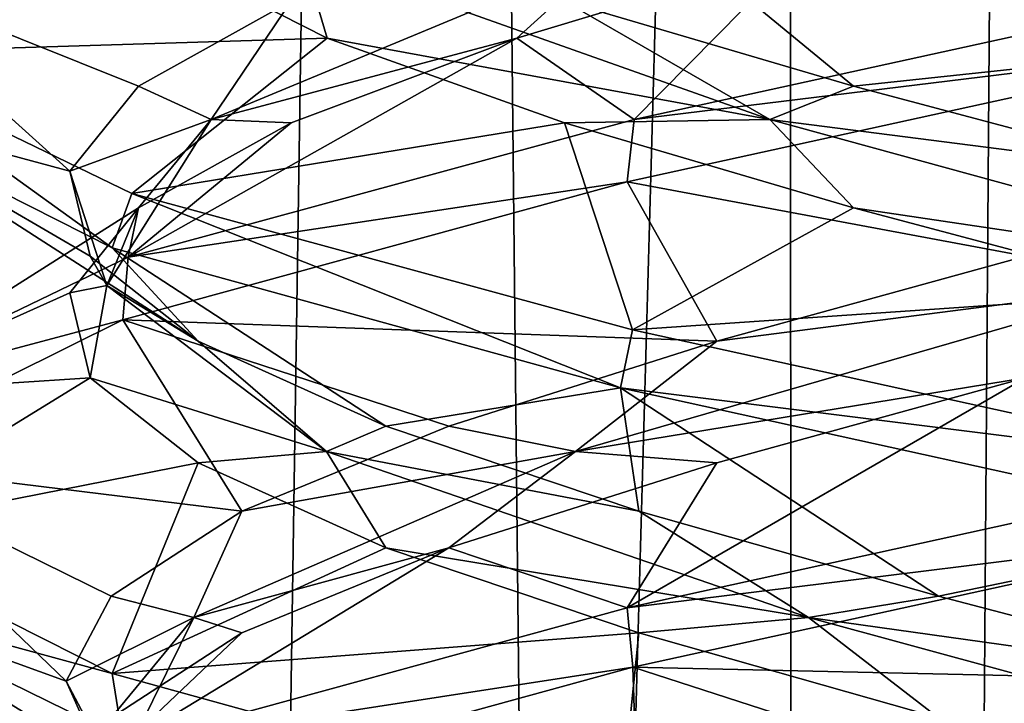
# Model space of a CAD drawing. Header units: millimetres. Extents: x -36.5 to 36.5, y -8.8 to 41.6.
# Tile 184 of 256: x -1.277 to -0.266, y 22.958 to 23.661. Entities that reach past the tile are written whole.
import ezdxf

# ---------------------------------------------------------------- set-up
doc = ezdxf.new("R2010")
doc.units = ezdxf.units.MM
doc.header["$LTSCALE"] = 65.185185
for name, color, linetype in [('166', 7, 'CONTINUOUS'), ('181', 7, 'CONTINUOUS'), ('182', 7, 'CONTINUOUS'), ('183', 7, 'CONTINUOUS'), ('193', 7, 'CONTINUOUS'), ('194', 7, 'CONTINUOUS'), ('195', 7, 'CONTINUOUS'), ('20', 7, 'CONTINUOUS'), ('205', 7, 'CONTINUOUS'), ('206', 7, 'CONTINUOUS'), ('207', 7, 'CONTINUOUS'), ('21', 7, 'CONTINUOUS'), ('22', 7, 'CONTINUOUS'), ('227', 7, 'CONTINUOUS'), ('228', 7, 'CONTINUOUS'), ('32', 7, 'CONTINUOUS'), ('33', 7, 'CONTINUOUS'), ('34', 7, 'CONTINUOUS'), ('44', 7, 'CONTINUOUS'), ('45', 7, 'CONTINUOUS'), ('46', 7, 'CONTINUOUS'), ('5', 7, 'CONTINUOUS'), ('548', 7, 'CONTINUOUS'), ('553', 7, 'CONTINUOUS'), ('66', 7, 'CONTINUOUS'), ('67', 7, 'CONTINUOUS')]:
    doc.layers.add(name, color=color, linetype=linetype)

msp = doc.modelspace()

# ---------------------------------------------------------------- linework, layer by layer
at = {"layer": '166', "color": 7, "linetype": 'Continuous'}
for points in [[(0, 23.6375, -12.5), (-0.6476, 23.7796, -12.353), (0, 23.7, -12.5), (0, 23.6375, -12.5)], [(0, 23.6375, -9.5), (0, 23.7, -9.5), (-0.646, 23.5583, -9.6462), (0, 23.6375, -9.5)], [(-0.6531, 23.4941, -9.6496), (0, 23.6375, -9.5), (-0.646, 23.5583, -9.6462), (-0.6531, 23.4941, -9.6496)], [(-1.1821, 23.4264, -11.9233), (-1.4662, 23.5698, -11.3165), (-1.4601, 23.6264, -11.3438), (-1.1821, 23.4264, -11.9233)], [(-1.1621, 23.4821, -11.9484), (-1.1821, 23.4264, -11.9233), (-1.4601, 23.6264, -11.3438), (-1.1621, 23.4821, -11.9484)], [(-1.1657, 23.4167, -10.056), (-0.6531, 23.4941, -9.6496), (-0.646, 23.5583, -9.6462), (-1.1657, 23.4167, -10.056)], [(-1.1712, 23.3523, -10.0628), (-0.6531, 23.4941, -9.6496), (-1.1657, 23.4167, -10.056), (-1.1712, 23.3523, -10.0628)], [(-0.66, 23.2825, -12.347), (-1.1821, 23.4264, -11.9233), (-1.1621, 23.4821, -11.9484), (-0.66, 23.2825, -12.347)], [(-0.6476, 23.3421, -12.353), (-0.66, 23.2825, -12.347), (-1.1621, 23.4821, -11.9484), (-0.6476, 23.3421, -12.353)], [(-1.457, 23.2764, -10.6435), (-1.1712, 23.3523, -10.0628), (-1.1657, 23.4167, -10.056), (-1.457, 23.2764, -10.6435)], [(-1.4644, 23.207, -10.6751), (-1.1712, 23.3523, -10.0628), (-1.457, 23.2764, -10.6435), (-1.4644, 23.207, -10.6751)], [(0, 23.2, -12.5), (-0.66, 23.2825, -12.347), (-0.6476, 23.3421, -12.353), (0, 23.2, -12.5)], [(0, 23.1375, -12.5), (-0.66, 23.2825, -12.347), (0, 23.2, -12.5), (0, 23.1375, -12.5)], [(0, 23.2, -9.5), (-0.6531, 23.0566, -9.6496), (0, 23.1375, -9.5), (0, 23.2, -9.5)], [(-1.1821, 22.9889, -11.9233), (-1.4613, 23.065, -11.3385), (-1.4662, 23.1323, -11.3165), (-1.1821, 22.9889, -11.9233)], [(0, 23.1375, -9.5), (-0.6531, 23.0566, -9.6496), (-0.6474, 22.9954, -9.6469), (0, 23.1375, -9.5)], [(-1.1716, 22.9228, -11.9366), (-1.4613, 23.065, -11.3385), (-1.1821, 22.9889, -11.9233), (-1.1716, 22.9228, -11.9366)], [(-0.6531, 23.0566, -9.6496), (-1.1712, 22.9148, -10.0628), (-0.6474, 22.9954, -9.6469), (-0.6531, 23.0566, -9.6496)], [(-0.66, 22.845, -12.347), (-1.1716, 22.9228, -11.9366), (-1.1821, 22.9889, -11.9233), (-0.66, 22.845, -12.347)], [(-0.6474, 22.9954, -9.6469), (-1.1712, 22.9148, -10.0628), (-1.1788, 22.8497, -10.0724), (-0.6474, 22.9954, -9.6469)]]:
    msp.add_3dface(points, dxfattribs=at)
at = {"layer": '181', "color": 7, "linetype": 'Continuous'}
for points in [[(-0.6531, 23.0566, -9.6496), (0, 23.2, -9.5), (-0.2436, 23.2928, -9.795), (-0.6531, 23.0566, -9.6496)], [(-0.5609, 23.2055, -9.906), (-0.6531, 23.0566, -9.6496), (-0.2436, 23.2928, -9.795), (-0.5609, 23.2055, -9.906)], [(-0.8362, 23.1182, -10.0988), (-0.6531, 23.0566, -9.6496), (-0.5609, 23.2055, -9.906), (-0.8362, 23.1182, -10.0988)], [(-1.1712, 22.9148, -10.0628), (-0.6531, 23.0566, -9.6496), (-0.8362, 23.1182, -10.0988), (-1.1712, 22.9148, -10.0628)], [(-1.049, 23.0309, -10.359), (-1.1712, 22.9148, -10.0628), (-0.8362, 23.1182, -10.0988), (-1.049, 23.0309, -10.359)], [(-1.1834, 22.9436, -10.667), (-1.1712, 22.9148, -10.0628), (-1.049, 23.0309, -10.359), (-1.1834, 22.9436, -10.667)]]:
    msp.add_3dface(points, dxfattribs=at)
at = {"layer": '182', "color": 7, "linetype": 'Continuous'}
for points in [[(-0.5609, 23.3305, -9.906), (-0.1161, 23.3877, -9.8124), (-0.2436, 23.4178, -9.795), (-0.5609, 23.3305, -9.906)], [(-0.7061, 23.2172, -10.038), (-0.2436, 23.2928, -9.795), (-0.1161, 23.3877, -9.8124), (-0.7061, 23.2172, -10.038)], [(-0.7061, 23.2172, -10.038), (-0.1161, 23.3877, -9.8124), (-0.5609, 23.3305, -9.906), (-0.7061, 23.2172, -10.038)], [(-0.8362, 23.2432, -10.0988), (-0.7061, 23.2172, -10.038), (-0.5609, 23.3305, -9.906), (-0.8362, 23.2432, -10.0988)], [(-0.5609, 23.2055, -9.906), (-0.2436, 23.2928, -9.795), (-0.7061, 23.2172, -10.038), (-0.5609, 23.2055, -9.906)], [(-1.049, 23.1559, -10.359), (-0.7061, 23.2172, -10.038), (-0.8362, 23.2432, -10.0988), (-1.049, 23.1559, -10.359)], [(-1.0982, 23.0467, -10.5333), (-0.8362, 23.1182, -10.0988), (-0.7061, 23.2172, -10.038), (-1.0982, 23.0467, -10.5333)], [(-1.0982, 23.0467, -10.5333), (-0.7061, 23.2172, -10.038), (-1.049, 23.1559, -10.359), (-1.0982, 23.0467, -10.5333)], [(-0.8362, 23.1182, -10.0988), (-0.5609, 23.2055, -9.906), (-0.7061, 23.2172, -10.038), (-0.8362, 23.1182, -10.0988)], [(-1.1834, 23.0686, -10.667), (-1.0982, 23.0467, -10.5333), (-1.049, 23.1559, -10.359), (-1.1834, 23.0686, -10.667)], [(-1.049, 23.0309, -10.359), (-0.8362, 23.1182, -10.0988), (-1.0982, 23.0467, -10.5333), (-1.049, 23.0309, -10.359)], [(-1.2294, 22.9812, -11), (-1.0982, 23.0467, -10.5333), (-1.1834, 23.0686, -10.667), (-1.2294, 22.9812, -11)], [(-1.1826, 22.8761, -11.1594), (-1.0982, 23.0467, -10.5333), (-1.2294, 22.9812, -11), (-1.1826, 22.8761, -11.1594)], [(-1.1834, 22.9436, -10.667), (-1.049, 23.0309, -10.359), (-1.0982, 23.0467, -10.5333), (-1.1834, 22.9436, -10.667)], [(-1.1826, 22.8761, -11.1594), (-1.1834, 22.9436, -10.667), (-1.0982, 23.0467, -10.5333), (-1.1826, 22.8761, -11.1594)], [(-1.1834, 22.8939, -11.333), (-1.1826, 22.8761, -11.1594), (-1.2294, 22.9812, -11), (-1.1834, 22.8939, -11.333)]]:
    msp.add_3dface(points, dxfattribs=at)
at = {"layer": '183', "color": 7, "linetype": 'Continuous'}
for points in [[(0, 23.6375, -9.5), (-0.6531, 23.4941, -9.6496), (-0.2436, 23.4178, -9.795), (0, 23.6375, -9.5)], [(-0.6531, 23.4941, -9.6496), (-1.1712, 23.3523, -10.0628), (-0.5609, 23.3305, -9.906), (-0.6531, 23.4941, -9.6496)], [(-0.6531, 23.4941, -9.6496), (-0.5609, 23.3305, -9.906), (-0.2436, 23.4178, -9.795), (-0.6531, 23.4941, -9.6496)], [(-1.1712, 23.3523, -10.0628), (-1.4644, 23.207, -10.6751), (-1.049, 23.1559, -10.359), (-1.1712, 23.3523, -10.0628)], [(-1.1712, 23.3523, -10.0628), (-1.049, 23.1559, -10.359), (-0.8362, 23.2432, -10.0988), (-1.1712, 23.3523, -10.0628)], [(-1.1712, 23.3523, -10.0628), (-0.8362, 23.2432, -10.0988), (-0.5609, 23.3305, -9.906), (-1.1712, 23.3523, -10.0628)], [(-1.4644, 23.207, -10.6751), (-1.4613, 23.065, -11.3385), (-1.2294, 22.9812, -11), (-1.4644, 23.207, -10.6751)], [(-1.4644, 23.207, -10.6751), (-1.2294, 22.9812, -11), (-1.1834, 23.0686, -10.667), (-1.4644, 23.207, -10.6751)], [(-1.4644, 23.207, -10.6751), (-1.1834, 23.0686, -10.667), (-1.049, 23.1559, -10.359), (-1.4644, 23.207, -10.6751)], [(-1.4613, 23.065, -11.3385), (-1.1716, 22.9228, -11.9366), (-1.1834, 22.8939, -11.333), (-1.4613, 23.065, -11.3385)], [(-1.4613, 23.065, -11.3385), (-1.1834, 22.8939, -11.333), (-1.2294, 22.9812, -11), (-1.4613, 23.065, -11.3385)]]:
    msp.add_3dface(points, dxfattribs=at)
at = {"layer": '193', "color": 7, "linetype": 'Continuous'}
for points in [[(-0.7665, 23.642, -10.0388), (-0.646, 23.5583, -9.6462), (-0.4775, 23.7293, -9.8672), (-0.7665, 23.642, -10.0388)], [(-0.646, 23.5583, -9.6462), (0, 23.7, -9.5), (-0.4775, 23.7293, -9.8672), (-0.646, 23.5583, -9.6462)], [(-1.1657, 23.4167, -10.056), (-0.646, 23.5583, -9.6462), (-0.7665, 23.642, -10.0388), (-1.1657, 23.4167, -10.056)], [(-0.9982, 23.5547, -10.2824), (-1.1657, 23.4167, -10.056), (-0.7665, 23.642, -10.0388), (-0.9982, 23.5547, -10.2824)], [(-1.1552, 23.4674, -10.5795), (-1.1657, 23.4167, -10.056), (-0.9982, 23.5547, -10.2824), (-1.1552, 23.4674, -10.5795)], [(-1.457, 23.2764, -10.6435), (-1.1657, 23.4167, -10.056), (-1.1552, 23.4674, -10.5795), (-1.457, 23.2764, -10.6435)], [(-1.2259, 23.3801, -10.9081), (-1.457, 23.2764, -10.6435), (-1.1552, 23.4674, -10.5795), (-1.2259, 23.3801, -10.9081)], [(-1.205, 23.2928, -11.2436), (-1.457, 23.2764, -10.6435), (-1.2259, 23.3801, -10.9081), (-1.205, 23.2928, -11.2436)], [(-1.4662, 23.1323, -11.3165), (-1.457, 23.2764, -10.6435), (-1.205, 23.2928, -11.2436), (-1.4662, 23.1323, -11.3165)], [(-1.094, 23.2055, -11.5609), (-1.4662, 23.1323, -11.3165), (-1.205, 23.2928, -11.2436), (-1.094, 23.2055, -11.5609)], [(-1.1821, 22.9889, -11.9233), (-1.4662, 23.1323, -11.3165), (-1.094, 23.2055, -11.5609), (-1.1821, 22.9889, -11.9233)], [(-0.9012, 23.1182, -11.8362), (-1.1821, 22.9889, -11.9233), (-1.094, 23.2055, -11.5609), (-0.9012, 23.1182, -11.8362)], [(-0.641, 23.0309, -12.049), (-1.1821, 22.9889, -11.9233), (-0.9012, 23.1182, -11.8362), (-0.641, 23.0309, -12.049)], [(-0.66, 22.845, -12.347), (-1.1821, 22.9889, -11.9233), (-0.641, 23.0309, -12.049), (-0.66, 22.845, -12.347)], [(-0.333, 22.9436, -12.1834), (-0.66, 22.845, -12.347), (-0.641, 23.0309, -12.049), (-0.333, 22.9436, -12.1834)]]:
    msp.add_3dface(points, dxfattribs=at)
at = {"layer": '194', "color": 7, "linetype": 'Continuous'}
for points in [[(-1.0805, 23.5583, -10.4935), (-0.7665, 23.642, -10.0388), (-0.6705, 23.7288, -10.0129), (-1.0805, 23.5583, -10.4935)], [(-1.0805, 23.5583, -10.4935), (-0.6705, 23.7288, -10.0129), (-0.9982, 23.6797, -10.2824), (-1.0805, 23.5583, -10.4935)], [(-0.7665, 23.642, -10.0388), (-0.4775, 23.7293, -9.8672), (-0.6705, 23.7288, -10.0129), (-0.7665, 23.642, -10.0388)], [(-1.1552, 23.5924, -10.5795), (-1.0805, 23.5583, -10.4935), (-0.9982, 23.6797, -10.2824), (-1.1552, 23.5924, -10.5795)], [(-0.9982, 23.5547, -10.2824), (-0.7665, 23.642, -10.0388), (-1.0805, 23.5583, -10.4935), (-0.9982, 23.5547, -10.2824)], [(-1.2259, 23.5051, -10.9081), (-1.0805, 23.5583, -10.4935), (-1.1552, 23.5924, -10.5795), (-1.2259, 23.5051, -10.9081)], [(-1.1876, 23.3877, -11.1161), (-1.0805, 23.5583, -10.4935), (-1.2259, 23.5051, -10.9081), (-1.1876, 23.3877, -11.1161)], [(-1.1876, 23.3877, -11.1161), (-1.1552, 23.4674, -10.5795), (-1.0805, 23.5583, -10.4935), (-1.1876, 23.3877, -11.1161)], [(-1.1552, 23.4674, -10.5795), (-0.9982, 23.5547, -10.2824), (-1.0805, 23.5583, -10.4935), (-1.1552, 23.4674, -10.5795)], [(-1.205, 23.4178, -11.2436), (-1.1876, 23.3877, -11.1161), (-1.2259, 23.5051, -10.9081), (-1.205, 23.4178, -11.2436)], [(-1.2259, 23.3801, -10.9081), (-1.1552, 23.4674, -10.5795), (-1.1876, 23.3877, -11.1161), (-1.2259, 23.3801, -10.9081)], [(-1.094, 23.3305, -11.5609), (-1.1876, 23.3877, -11.1161), (-1.205, 23.4178, -11.2436), (-1.094, 23.3305, -11.5609)], [(-1.205, 23.2928, -11.2436), (-1.2259, 23.3801, -10.9081), (-1.1876, 23.3877, -11.1161), (-1.205, 23.2928, -11.2436)], [(-0.962, 23.2172, -11.7061), (-1.205, 23.2928, -11.2436), (-1.1876, 23.3877, -11.1161), (-0.962, 23.2172, -11.7061)], [(-0.962, 23.2172, -11.7061), (-1.1876, 23.3877, -11.1161), (-1.094, 23.3305, -11.5609), (-0.962, 23.2172, -11.7061)], [(-0.9012, 23.2432, -11.8362), (-0.962, 23.2172, -11.7061), (-1.094, 23.3305, -11.5609), (-0.9012, 23.2432, -11.8362)], [(-1.094, 23.2055, -11.5609), (-1.205, 23.2928, -11.2436), (-0.962, 23.2172, -11.7061), (-1.094, 23.2055, -11.5609)], [(-0.641, 23.1559, -12.049), (-0.962, 23.2172, -11.7061), (-0.9012, 23.2432, -11.8362), (-0.641, 23.1559, -12.049)], [(-0.9012, 23.1182, -11.8362), (-1.094, 23.2055, -11.5609), (-0.962, 23.2172, -11.7061), (-0.9012, 23.1182, -11.8362)], [(-0.4667, 23.0467, -12.0982), (-0.9012, 23.1182, -11.8362), (-0.962, 23.2172, -11.7061), (-0.4667, 23.0467, -12.0982)], [(-0.4667, 23.0467, -12.0982), (-0.962, 23.2172, -11.7061), (-0.641, 23.1559, -12.049), (-0.4667, 23.0467, -12.0982)], [(-0.333, 23.0686, -12.1834), (-0.4667, 23.0467, -12.0982), (-0.641, 23.1559, -12.049), (-0.333, 23.0686, -12.1834)], [(-0.641, 23.0309, -12.049), (-0.9012, 23.1182, -11.8362), (-0.4667, 23.0467, -12.0982), (-0.641, 23.0309, -12.049)], [(0, 22.9812, -12.2294), (-0.4667, 23.0467, -12.0982), (-0.333, 23.0686, -12.1834), (0, 22.9812, -12.2294)], [(-0.333, 22.9436, -12.1834), (-0.641, 23.0309, -12.049), (-0.4667, 23.0467, -12.0982), (-0.333, 22.9436, -12.1834)], [(0.1594, 22.8761, -12.1826), (-0.333, 22.9436, -12.1834), (-0.4667, 23.0467, -12.0982), (0.1594, 22.8761, -12.1826)], [(0.1594, 22.8761, -12.1826), (-0.4667, 23.0467, -12.0982), (0, 22.9812, -12.2294), (0.1594, 22.8761, -12.1826)]]:
    msp.add_3dface(points, dxfattribs=at)
at = {"layer": '195', "color": 7, "linetype": 'Continuous'}
for points in [[(-1.457, 23.7139, -10.6435), (-1.4662, 23.5698, -11.3165), (-1.2259, 23.5051, -10.9081), (-1.457, 23.7139, -10.6435)], [(-1.457, 23.7139, -10.6435), (-1.2259, 23.5051, -10.9081), (-1.1552, 23.5924, -10.5795), (-1.457, 23.7139, -10.6435)], [(-1.457, 23.7139, -10.6435), (-1.1552, 23.5924, -10.5795), (-0.9982, 23.6797, -10.2824), (-1.457, 23.7139, -10.6435)], [(-1.4662, 23.5698, -11.3165), (-1.1821, 23.4264, -11.9233), (-1.094, 23.3305, -11.5609), (-1.4662, 23.5698, -11.3165)], [(-1.4662, 23.5698, -11.3165), (-1.094, 23.3305, -11.5609), (-1.205, 23.4178, -11.2436), (-1.4662, 23.5698, -11.3165)], [(-1.4662, 23.5698, -11.3165), (-1.205, 23.4178, -11.2436), (-1.2259, 23.5051, -10.9081), (-1.4662, 23.5698, -11.3165)], [(-1.1821, 23.4264, -11.9233), (-0.66, 23.2825, -12.347), (-0.9012, 23.2432, -11.8362), (-1.1821, 23.4264, -11.9233)], [(-1.1821, 23.4264, -11.9233), (-0.9012, 23.2432, -11.8362), (-1.094, 23.3305, -11.5609), (-1.1821, 23.4264, -11.9233)], [(-0.66, 23.2825, -12.347), (-0.641, 23.1559, -12.049), (-0.9012, 23.2432, -11.8362), (-0.66, 23.2825, -12.347)], [(-0.66, 23.2825, -12.347), (0, 23.1375, -12.5), (-0.333, 23.0686, -12.1834), (-0.66, 23.2825, -12.347)], [(-0.66, 23.2825, -12.347), (-0.333, 23.0686, -12.1834), (-0.641, 23.1559, -12.049), (-0.66, 23.2825, -12.347)], [(0, 23.1375, -12.5), (0, 22.9812, -12.2294), (-0.333, 23.0686, -12.1834), (0, 23.1375, -12.5)]]:
    msp.add_3dface(points, dxfattribs=at)
at = {"layer": '20', "color": 7, "linetype": 'Continuous'}
for points in [[(-0.6531, 23.0566, 12.3504), (0, 23.2, 12.5), (-0.2436, 23.2928, 12.205), (-0.6531, 23.0566, 12.3504)], [(-0.5609, 23.2055, 12.094), (-0.6531, 23.0566, 12.3504), (-0.2436, 23.2928, 12.205), (-0.5609, 23.2055, 12.094)], [(-0.8362, 23.1182, 11.9012), (-0.6531, 23.0566, 12.3504), (-0.5609, 23.2055, 12.094), (-0.8362, 23.1182, 11.9012)], [(-1.1712, 22.9148, 11.9372), (-0.6531, 23.0566, 12.3504), (-0.8362, 23.1182, 11.9012), (-1.1712, 22.9148, 11.9372)], [(-1.049, 23.0309, 11.641), (-1.1712, 22.9148, 11.9372), (-0.8362, 23.1182, 11.9012), (-1.049, 23.0309, 11.641)], [(-1.1834, 22.9436, 11.333), (-1.1712, 22.9148, 11.9372), (-1.049, 23.0309, 11.641), (-1.1834, 22.9436, 11.333)]]:
    msp.add_3dface(points, dxfattribs=at)
at = {"layer": '205', "color": 7, "linetype": 'Continuous'}
for points in [[(-1.4601, 23.6264, -11.3438), (-1.4629, 23.771, -10.6682), (-1.2198, 23.8166, -11.1529), (-1.4601, 23.6264, -11.3438)], [(-1.1328, 23.7293, -11.4775), (-1.4601, 23.6264, -11.3438), (-1.2198, 23.8166, -11.1529), (-1.1328, 23.7293, -11.4775)], [(-0.9612, 23.642, -11.7665), (-1.4601, 23.6264, -11.3438), (-1.1328, 23.7293, -11.4775), (-0.9612, 23.642, -11.7665)], [(-1.1621, 23.4821, -11.9484), (-1.4601, 23.6264, -11.3438), (-0.9612, 23.642, -11.7665), (-1.1621, 23.4821, -11.9484)], [(-0.7176, 23.5547, -11.9982), (-1.1621, 23.4821, -11.9484), (-0.9612, 23.642, -11.7665), (-0.7176, 23.5547, -11.9982)], [(-0.6476, 23.3421, -12.353), (-1.1621, 23.4821, -11.9484), (-0.7176, 23.5547, -11.9982), (-0.6476, 23.3421, -12.353)], [(-0.4205, 23.4674, -12.1552), (-0.6476, 23.3421, -12.353), (-0.7176, 23.5547, -11.9982), (-0.4205, 23.4674, -12.1552)], [(-0.0919, 23.3801, -12.2259), (-0.6476, 23.3421, -12.353), (-0.4205, 23.4674, -12.1552), (-0.0919, 23.3801, -12.2259)], [(0, 23.2, -12.5), (-0.6476, 23.3421, -12.353), (-0.0919, 23.3801, -12.2259), (0, 23.2, -12.5)]]:
    msp.add_3dface(points, dxfattribs=at)
at = {"layer": '206', "color": 7, "linetype": 'Continuous'}
for points in [[(-0.9612, 23.642, -11.7665), (-1.1328, 23.7293, -11.4775), (-0.9871, 23.7288, -11.6705), (-0.9612, 23.642, -11.7665)], [(-0.5065, 23.5583, -12.0805), (-0.9612, 23.642, -11.7665), (-0.9871, 23.7288, -11.6705), (-0.5065, 23.5583, -12.0805)], [(-0.5065, 23.5583, -12.0805), (-0.9871, 23.7288, -11.6705), (-0.7176, 23.6797, -11.9982), (-0.5065, 23.5583, -12.0805)], [(-0.4205, 23.5924, -12.1552), (-0.5065, 23.5583, -12.0805), (-0.7176, 23.6797, -11.9982), (-0.4205, 23.5924, -12.1552)], [(-0.7176, 23.5547, -11.9982), (-0.9612, 23.642, -11.7665), (-0.5065, 23.5583, -12.0805), (-0.7176, 23.5547, -11.9982)], [(-0.0919, 23.5051, -12.2259), (-0.5065, 23.5583, -12.0805), (-0.4205, 23.5924, -12.1552), (-0.0919, 23.5051, -12.2259)], [(-0.4205, 23.4674, -12.1552), (-0.7176, 23.5547, -11.9982), (-0.5065, 23.5583, -12.0805), (-0.4205, 23.4674, -12.1552)], [(0.1161, 23.3877, -12.1876), (-0.4205, 23.4674, -12.1552), (-0.5065, 23.5583, -12.0805), (0.1161, 23.3877, -12.1876)], [(0.1161, 23.3877, -12.1876), (-0.5065, 23.5583, -12.0805), (-0.0919, 23.5051, -12.2259), (0.1161, 23.3877, -12.1876)], [(-0.0919, 23.3801, -12.2259), (-0.4205, 23.4674, -12.1552), (0.1161, 23.3877, -12.1876), (-0.0919, 23.3801, -12.2259)]]:
    msp.add_3dface(points, dxfattribs=at)
at = {"layer": '207', "color": 7, "linetype": 'Continuous'}
for points in [[(-0.6476, 23.7796, -12.353), (-0.4205, 23.5924, -12.1552), (-0.7176, 23.6797, -11.9982), (-0.6476, 23.7796, -12.353)], [(-0.6476, 23.7796, -12.353), (0, 23.6375, -12.5), (-0.4205, 23.5924, -12.1552), (-0.6476, 23.7796, -12.353)], [(0, 23.6375, -12.5), (-0.0919, 23.5051, -12.2259), (-0.4205, 23.5924, -12.1552), (0, 23.6375, -12.5)]]:
    msp.add_3dface(points, dxfattribs=at)
at = {"layer": '21', "color": 7, "linetype": 'Continuous'}
for points in [[(-0.5609, 23.3305, 12.094), (-0.1161, 23.3877, 12.1876), (-0.2436, 23.4178, 12.205), (-0.5609, 23.3305, 12.094)], [(-0.7061, 23.2172, 11.962), (-0.2436, 23.2928, 12.205), (-0.1161, 23.3877, 12.1876), (-0.7061, 23.2172, 11.962)], [(-0.7061, 23.2172, 11.962), (-0.1161, 23.3877, 12.1876), (-0.5609, 23.3305, 12.094), (-0.7061, 23.2172, 11.962)], [(-0.8362, 23.2432, 11.9012), (-0.7061, 23.2172, 11.962), (-0.5609, 23.3305, 12.094), (-0.8362, 23.2432, 11.9012)], [(-0.5609, 23.2055, 12.094), (-0.2436, 23.2928, 12.205), (-0.7061, 23.2172, 11.962), (-0.5609, 23.2055, 12.094)], [(-1.049, 23.1559, 11.641), (-0.7061, 23.2172, 11.962), (-0.8362, 23.2432, 11.9012), (-1.049, 23.1559, 11.641)], [(-1.0982, 23.0467, 11.4667), (-0.8362, 23.1182, 11.9012), (-0.7061, 23.2172, 11.962), (-1.0982, 23.0467, 11.4667)], [(-1.0982, 23.0467, 11.4667), (-0.7061, 23.2172, 11.962), (-1.049, 23.1559, 11.641), (-1.0982, 23.0467, 11.4667)], [(-0.8362, 23.1182, 11.9012), (-0.5609, 23.2055, 12.094), (-0.7061, 23.2172, 11.962), (-0.8362, 23.1182, 11.9012)], [(-1.1834, 23.0686, 11.333), (-1.0982, 23.0467, 11.4667), (-1.049, 23.1559, 11.641), (-1.1834, 23.0686, 11.333)], [(-1.049, 23.0309, 11.641), (-0.8362, 23.1182, 11.9012), (-1.0982, 23.0467, 11.4667), (-1.049, 23.0309, 11.641)], [(-1.2294, 22.9812, 11), (-1.0982, 23.0467, 11.4667), (-1.1834, 23.0686, 11.333), (-1.2294, 22.9812, 11)], [(-1.1826, 22.8761, 10.8406), (-1.0982, 23.0467, 11.4667), (-1.2294, 22.9812, 11), (-1.1826, 22.8761, 10.8406)], [(-1.1834, 22.9436, 11.333), (-1.049, 23.0309, 11.641), (-1.0982, 23.0467, 11.4667), (-1.1834, 22.9436, 11.333)], [(-1.1826, 22.8761, 10.8406), (-1.1834, 22.9436, 11.333), (-1.0982, 23.0467, 11.4667), (-1.1826, 22.8761, 10.8406)], [(-1.1834, 22.8939, 10.667), (-1.1826, 22.8761, 10.8406), (-1.2294, 22.9812, 11), (-1.1834, 22.8939, 10.667)]]:
    msp.add_3dface(points, dxfattribs=at)
at = {"layer": '22', "color": 7, "linetype": 'Continuous'}
for points in [[(0, 23.6375, 12.5), (-0.6531, 23.4941, 12.3504), (-0.2436, 23.4178, 12.205), (0, 23.6375, 12.5)], [(-0.6531, 23.4941, 12.3504), (-1.1712, 23.3523, 11.9372), (-0.5609, 23.3305, 12.094), (-0.6531, 23.4941, 12.3504)], [(-0.6531, 23.4941, 12.3504), (-0.5609, 23.3305, 12.094), (-0.2436, 23.4178, 12.205), (-0.6531, 23.4941, 12.3504)], [(-1.1712, 23.3523, 11.9372), (-1.4644, 23.207, 11.3249), (-1.049, 23.1559, 11.641), (-1.1712, 23.3523, 11.9372)], [(-1.1712, 23.3523, 11.9372), (-1.049, 23.1559, 11.641), (-0.8362, 23.2432, 11.9012), (-1.1712, 23.3523, 11.9372)], [(-1.1712, 23.3523, 11.9372), (-0.8362, 23.2432, 11.9012), (-0.5609, 23.3305, 12.094), (-1.1712, 23.3523, 11.9372)], [(-1.4644, 23.207, 11.3249), (-1.4613, 23.065, 10.6615), (-1.2294, 22.9812, 11), (-1.4644, 23.207, 11.3249)], [(-1.4644, 23.207, 11.3249), (-1.2294, 22.9812, 11), (-1.1834, 23.0686, 11.333), (-1.4644, 23.207, 11.3249)], [(-1.4644, 23.207, 11.3249), (-1.1834, 23.0686, 11.333), (-1.049, 23.1559, 11.641), (-1.4644, 23.207, 11.3249)], [(-1.4613, 23.065, 10.6615), (-1.1716, 22.9228, 10.0634), (-1.1834, 22.8939, 10.667), (-1.4613, 23.065, 10.6615)], [(-1.4613, 23.065, 10.6615), (-1.1834, 22.8939, 10.667), (-1.2294, 22.9812, 11), (-1.4613, 23.065, 10.6615)]]:
    msp.add_3dface(points, dxfattribs=at)
at = {"layer": '227', "color": 7, "linetype": 'Continuous'}
msp.add_3dface([(-0.333, 22.8939, -9.8166), (-0.1594, 22.8761, -9.8174), (0, 22.9812, -9.7706), (-0.333, 22.8939, -9.8166)], dxfattribs=at)
at = {"layer": '228', "color": 7, "linetype": 'Continuous'}
for points in [[(0, 23.1375, -9.5), (-0.6474, 22.9954, -9.6469), (0, 22.9812, -9.7706), (0, 23.1375, -9.5)], [(-0.6474, 22.9954, -9.6469), (-1.1788, 22.8497, -10.0724), (-0.641, 22.8066, -9.951), (-0.6474, 22.9954, -9.6469)], [(-0.6474, 22.9954, -9.6469), (-0.641, 22.8066, -9.951), (-0.333, 22.8939, -9.8166), (-0.6474, 22.9954, -9.6469)], [(-0.6474, 22.9954, -9.6469), (-0.333, 22.8939, -9.8166), (0, 22.9812, -9.7706), (-0.6474, 22.9954, -9.6469)]]:
    msp.add_3dface(points, dxfattribs=at)
at = {"layer": '32', "color": 7, "linetype": 'Continuous'}
for points in [[(-0.7665, 23.642, 11.9612), (-0.646, 23.5583, 12.3538), (-0.4775, 23.7293, 12.1328), (-0.7665, 23.642, 11.9612)], [(-0.646, 23.5583, 12.3538), (0, 23.7, 12.5), (-0.4775, 23.7293, 12.1328), (-0.646, 23.5583, 12.3538)], [(-1.1657, 23.4167, 11.944), (-0.646, 23.5583, 12.3538), (-0.7665, 23.642, 11.9612), (-1.1657, 23.4167, 11.944)], [(-0.9982, 23.5547, 11.7176), (-1.1657, 23.4167, 11.944), (-0.7665, 23.642, 11.9612), (-0.9982, 23.5547, 11.7176)], [(-1.1552, 23.4674, 11.4205), (-1.1657, 23.4167, 11.944), (-0.9982, 23.5547, 11.7176), (-1.1552, 23.4674, 11.4205)], [(-1.457, 23.2764, 11.3565), (-1.1657, 23.4167, 11.944), (-1.1552, 23.4674, 11.4205), (-1.457, 23.2764, 11.3565)], [(-1.2259, 23.3801, 11.0919), (-1.457, 23.2764, 11.3565), (-1.1552, 23.4674, 11.4205), (-1.2259, 23.3801, 11.0919)], [(-1.205, 23.2928, 10.7564), (-1.457, 23.2764, 11.3565), (-1.2259, 23.3801, 11.0919), (-1.205, 23.2928, 10.7564)], [(-1.4662, 23.1323, 10.6835), (-1.457, 23.2764, 11.3565), (-1.205, 23.2928, 10.7564), (-1.4662, 23.1323, 10.6835)], [(-1.094, 23.2055, 10.4391), (-1.4662, 23.1323, 10.6835), (-1.205, 23.2928, 10.7564), (-1.094, 23.2055, 10.4391)], [(-1.1821, 22.9889, 10.0767), (-1.4662, 23.1323, 10.6835), (-1.094, 23.2055, 10.4391), (-1.1821, 22.9889, 10.0767)], [(-0.9012, 23.1182, 10.1638), (-1.1821, 22.9889, 10.0767), (-1.094, 23.2055, 10.4391), (-0.9012, 23.1182, 10.1638)], [(-0.641, 23.0309, 9.951), (-1.1821, 22.9889, 10.0767), (-0.9012, 23.1182, 10.1638), (-0.641, 23.0309, 9.951)], [(-0.66, 22.845, 9.653), (-1.1821, 22.9889, 10.0767), (-0.641, 23.0309, 9.951), (-0.66, 22.845, 9.653)], [(-0.333, 22.9436, 9.8166), (-0.66, 22.845, 9.653), (-0.641, 23.0309, 9.951), (-0.333, 22.9436, 9.8166)]]:
    msp.add_3dface(points, dxfattribs=at)
at = {"layer": '33', "color": 7, "linetype": 'Continuous'}
for points in [[(-1.0805, 23.5583, 11.5065), (-0.7665, 23.642, 11.9612), (-0.6705, 23.7288, 11.9871), (-1.0805, 23.5583, 11.5065)], [(-1.0805, 23.5583, 11.5065), (-0.6705, 23.7288, 11.9871), (-0.9982, 23.6797, 11.7176), (-1.0805, 23.5583, 11.5065)], [(-0.7665, 23.642, 11.9612), (-0.4775, 23.7293, 12.1328), (-0.6705, 23.7288, 11.9871), (-0.7665, 23.642, 11.9612)], [(-1.1552, 23.5924, 11.4205), (-1.0805, 23.5583, 11.5065), (-0.9982, 23.6797, 11.7176), (-1.1552, 23.5924, 11.4205)], [(-0.9982, 23.5547, 11.7176), (-0.7665, 23.642, 11.9612), (-1.0805, 23.5583, 11.5065), (-0.9982, 23.5547, 11.7176)], [(-1.2259, 23.5051, 11.0919), (-1.0805, 23.5583, 11.5065), (-1.1552, 23.5924, 11.4205), (-1.2259, 23.5051, 11.0919)], [(-1.1876, 23.3877, 10.8839), (-1.0805, 23.5583, 11.5065), (-1.2259, 23.5051, 11.0919), (-1.1876, 23.3877, 10.8839)], [(-1.1876, 23.3877, 10.8839), (-1.1552, 23.4674, 11.4205), (-1.0805, 23.5583, 11.5065), (-1.1876, 23.3877, 10.8839)], [(-1.1552, 23.4674, 11.4205), (-0.9982, 23.5547, 11.7176), (-1.0805, 23.5583, 11.5065), (-1.1552, 23.4674, 11.4205)], [(-1.205, 23.4178, 10.7564), (-1.1876, 23.3877, 10.8839), (-1.2259, 23.5051, 11.0919), (-1.205, 23.4178, 10.7564)], [(-1.2259, 23.3801, 11.0919), (-1.1552, 23.4674, 11.4205), (-1.1876, 23.3877, 10.8839), (-1.2259, 23.3801, 11.0919)], [(-1.094, 23.3305, 10.4391), (-1.1876, 23.3877, 10.8839), (-1.205, 23.4178, 10.7564), (-1.094, 23.3305, 10.4391)], [(-1.205, 23.2928, 10.7564), (-1.2259, 23.3801, 11.0919), (-1.1876, 23.3877, 10.8839), (-1.205, 23.2928, 10.7564)], [(-0.962, 23.2172, 10.2939), (-1.205, 23.2928, 10.7564), (-1.1876, 23.3877, 10.8839), (-0.962, 23.2172, 10.2939)], [(-0.962, 23.2172, 10.2939), (-1.1876, 23.3877, 10.8839), (-1.094, 23.3305, 10.4391), (-0.962, 23.2172, 10.2939)], [(-0.9012, 23.2432, 10.1638), (-0.962, 23.2172, 10.2939), (-1.094, 23.3305, 10.4391), (-0.9012, 23.2432, 10.1638)], [(-1.094, 23.2055, 10.4391), (-1.205, 23.2928, 10.7564), (-0.962, 23.2172, 10.2939), (-1.094, 23.2055, 10.4391)], [(-0.641, 23.1559, 9.951), (-0.962, 23.2172, 10.2939), (-0.9012, 23.2432, 10.1638), (-0.641, 23.1559, 9.951)], [(-0.9012, 23.1182, 10.1638), (-1.094, 23.2055, 10.4391), (-0.962, 23.2172, 10.2939), (-0.9012, 23.1182, 10.1638)], [(-0.4667, 23.0467, 9.9018), (-0.9012, 23.1182, 10.1638), (-0.962, 23.2172, 10.2939), (-0.4667, 23.0467, 9.9018)], [(-0.4667, 23.0467, 9.9018), (-0.962, 23.2172, 10.2939), (-0.641, 23.1559, 9.951), (-0.4667, 23.0467, 9.9018)], [(-0.333, 23.0686, 9.8166), (-0.4667, 23.0467, 9.9018), (-0.641, 23.1559, 9.951), (-0.333, 23.0686, 9.8166)], [(-0.641, 23.0309, 9.951), (-0.9012, 23.1182, 10.1638), (-0.4667, 23.0467, 9.9018), (-0.641, 23.0309, 9.951)], [(0, 22.9812, 9.7706), (-0.4667, 23.0467, 9.9018), (-0.333, 23.0686, 9.8166), (0, 22.9812, 9.7706)], [(-0.333, 22.9436, 9.8166), (-0.641, 23.0309, 9.951), (-0.4667, 23.0467, 9.9018), (-0.333, 22.9436, 9.8166)], [(0.1594, 22.8761, 9.8174), (-0.333, 22.9436, 9.8166), (-0.4667, 23.0467, 9.9018), (0.1594, 22.8761, 9.8174)], [(0.1594, 22.8761, 9.8174), (-0.4667, 23.0467, 9.9018), (0, 22.9812, 9.7706), (0.1594, 22.8761, 9.8174)]]:
    msp.add_3dface(points, dxfattribs=at)
at = {"layer": '34', "color": 7, "linetype": 'Continuous'}
for points in [[(-1.457, 23.7139, 11.3565), (-1.4662, 23.5698, 10.6835), (-1.2259, 23.5051, 11.0919), (-1.457, 23.7139, 11.3565)], [(-1.457, 23.7139, 11.3565), (-1.2259, 23.5051, 11.0919), (-1.1552, 23.5924, 11.4205), (-1.457, 23.7139, 11.3565)], [(-1.457, 23.7139, 11.3565), (-1.1552, 23.5924, 11.4205), (-0.9982, 23.6797, 11.7176), (-1.457, 23.7139, 11.3565)], [(-1.4662, 23.5698, 10.6835), (-1.1821, 23.4264, 10.0767), (-1.094, 23.3305, 10.4391), (-1.4662, 23.5698, 10.6835)], [(-1.4662, 23.5698, 10.6835), (-1.094, 23.3305, 10.4391), (-1.205, 23.4178, 10.7564), (-1.4662, 23.5698, 10.6835)], [(-1.4662, 23.5698, 10.6835), (-1.205, 23.4178, 10.7564), (-1.2259, 23.5051, 11.0919), (-1.4662, 23.5698, 10.6835)], [(-1.1821, 23.4264, 10.0767), (-0.66, 23.2825, 9.653), (-0.9012, 23.2432, 10.1638), (-1.1821, 23.4264, 10.0767)], [(-1.1821, 23.4264, 10.0767), (-0.9012, 23.2432, 10.1638), (-1.094, 23.3305, 10.4391), (-1.1821, 23.4264, 10.0767)], [(-0.66, 23.2825, 9.653), (-0.641, 23.1559, 9.951), (-0.9012, 23.2432, 10.1638), (-0.66, 23.2825, 9.653)], [(-0.66, 23.2825, 9.653), (0, 23.1375, 9.5), (-0.333, 23.0686, 9.8166), (-0.66, 23.2825, 9.653)], [(-0.66, 23.2825, 9.653), (-0.333, 23.0686, 9.8166), (-0.641, 23.1559, 9.951), (-0.66, 23.2825, 9.653)], [(0, 23.1375, 9.5), (0, 22.9812, 9.7706), (-0.333, 23.0686, 9.8166), (0, 23.1375, 9.5)]]:
    msp.add_3dface(points, dxfattribs=at)
at = {"layer": '44', "color": 7, "linetype": 'Continuous'}
for points in [[(-1.4601, 23.6264, 10.6562), (-1.4629, 23.771, 11.3318), (-1.2198, 23.8166, 10.8471), (-1.4601, 23.6264, 10.6562)], [(-1.1328, 23.7293, 10.5225), (-1.4601, 23.6264, 10.6562), (-1.2198, 23.8166, 10.8471), (-1.1328, 23.7293, 10.5225)], [(-0.9612, 23.642, 10.2335), (-1.4601, 23.6264, 10.6562), (-1.1328, 23.7293, 10.5225), (-0.9612, 23.642, 10.2335)], [(-1.1621, 23.4821, 10.0516), (-1.4601, 23.6264, 10.6562), (-0.9612, 23.642, 10.2335), (-1.1621, 23.4821, 10.0516)], [(-0.7176, 23.5547, 10.0018), (-1.1621, 23.4821, 10.0516), (-0.9612, 23.642, 10.2335), (-0.7176, 23.5547, 10.0018)], [(-0.6476, 23.3421, 9.647), (-1.1621, 23.4821, 10.0516), (-0.7176, 23.5547, 10.0018), (-0.6476, 23.3421, 9.647)], [(-0.4205, 23.4674, 9.8448), (-0.6476, 23.3421, 9.647), (-0.7176, 23.5547, 10.0018), (-0.4205, 23.4674, 9.8448)], [(-0.0919, 23.3801, 9.7741), (-0.6476, 23.3421, 9.647), (-0.4205, 23.4674, 9.8448), (-0.0919, 23.3801, 9.7741)], [(0, 23.2, 9.5), (-0.6476, 23.3421, 9.647), (-0.0919, 23.3801, 9.7741), (0, 23.2, 9.5)]]:
    msp.add_3dface(points, dxfattribs=at)
at = {"layer": '45', "color": 7, "linetype": 'Continuous'}
for points in [[(-0.9612, 23.642, 10.2335), (-1.1328, 23.7293, 10.5225), (-0.9871, 23.7288, 10.3295), (-0.9612, 23.642, 10.2335)], [(-0.5065, 23.5583, 9.9195), (-0.9612, 23.642, 10.2335), (-0.9871, 23.7288, 10.3295), (-0.5065, 23.5583, 9.9195)], [(-0.5065, 23.5583, 9.9195), (-0.9871, 23.7288, 10.3295), (-0.7176, 23.6797, 10.0018), (-0.5065, 23.5583, 9.9195)], [(-0.4205, 23.5924, 9.8448), (-0.5065, 23.5583, 9.9195), (-0.7176, 23.6797, 10.0018), (-0.4205, 23.5924, 9.8448)], [(-0.7176, 23.5547, 10.0018), (-0.9612, 23.642, 10.2335), (-0.5065, 23.5583, 9.9195), (-0.7176, 23.5547, 10.0018)], [(-0.0919, 23.5051, 9.7741), (-0.5065, 23.5583, 9.9195), (-0.4205, 23.5924, 9.8448), (-0.0919, 23.5051, 9.7741)], [(-0.4205, 23.4674, 9.8448), (-0.7176, 23.5547, 10.0018), (-0.5065, 23.5583, 9.9195), (-0.4205, 23.4674, 9.8448)], [(0.1161, 23.3877, 9.8124), (-0.4205, 23.4674, 9.8448), (-0.5065, 23.5583, 9.9195), (0.1161, 23.3877, 9.8124)], [(0.1161, 23.3877, 9.8124), (-0.5065, 23.5583, 9.9195), (-0.0919, 23.5051, 9.7741), (0.1161, 23.3877, 9.8124)], [(-0.0919, 23.3801, 9.7741), (-0.4205, 23.4674, 9.8448), (0.1161, 23.3877, 9.8124), (-0.0919, 23.3801, 9.7741)]]:
    msp.add_3dface(points, dxfattribs=at)
at = {"layer": '46', "color": 7, "linetype": 'Continuous'}
for points in [[(-0.6476, 23.7796, 9.647), (-0.4205, 23.5924, 9.8448), (-0.7176, 23.6797, 10.0018), (-0.6476, 23.7796, 9.647)], [(-0.6476, 23.7796, 9.647), (0, 23.6375, 9.5), (-0.4205, 23.5924, 9.8448), (-0.6476, 23.7796, 9.647)], [(0, 23.6375, 9.5), (-0.0919, 23.5051, 9.7741), (-0.4205, 23.5924, 9.8448), (0, 23.6375, 9.5)]]:
    msp.add_3dface(points, dxfattribs=at)
at = {"layer": '5', "color": 7, "linetype": 'Continuous'}
for points in [[(0, 23.6375, 9.5), (-0.6476, 23.7796, 9.647), (0, 23.7, 9.5), (0, 23.6375, 9.5)], [(0, 23.6375, 12.5), (0, 23.7, 12.5), (-0.646, 23.5583, 12.3538), (0, 23.6375, 12.5)], [(-0.6531, 23.4941, 12.3504), (0, 23.6375, 12.5), (-0.646, 23.5583, 12.3538), (-0.6531, 23.4941, 12.3504)], [(-1.1821, 23.4264, 10.0767), (-1.4662, 23.5698, 10.6835), (-1.4601, 23.6264, 10.6562), (-1.1821, 23.4264, 10.0767)], [(-1.1621, 23.4821, 10.0516), (-1.1821, 23.4264, 10.0767), (-1.4601, 23.6264, 10.6562), (-1.1621, 23.4821, 10.0516)], [(-1.1657, 23.4167, 11.944), (-0.6531, 23.4941, 12.3504), (-0.646, 23.5583, 12.3538), (-1.1657, 23.4167, 11.944)], [(-1.1712, 23.3523, 11.9372), (-0.6531, 23.4941, 12.3504), (-1.1657, 23.4167, 11.944), (-1.1712, 23.3523, 11.9372)], [(-0.66, 23.2825, 9.653), (-1.1821, 23.4264, 10.0767), (-1.1621, 23.4821, 10.0516), (-0.66, 23.2825, 9.653)], [(-0.6476, 23.3421, 9.647), (-0.66, 23.2825, 9.653), (-1.1621, 23.4821, 10.0516), (-0.6476, 23.3421, 9.647)], [(-1.457, 23.2764, 11.3565), (-1.1712, 23.3523, 11.9372), (-1.1657, 23.4167, 11.944), (-1.457, 23.2764, 11.3565)], [(-1.4644, 23.207, 11.3249), (-1.1712, 23.3523, 11.9372), (-1.457, 23.2764, 11.3565), (-1.4644, 23.207, 11.3249)], [(0, 23.2, 9.5), (-0.66, 23.2825, 9.653), (-0.6476, 23.3421, 9.647), (0, 23.2, 9.5)], [(0, 23.1375, 9.5), (-0.66, 23.2825, 9.653), (0, 23.2, 9.5), (0, 23.1375, 9.5)], [(0, 23.2, 12.5), (-0.6531, 23.0566, 12.3504), (0, 23.1375, 12.5), (0, 23.2, 12.5)], [(-1.1821, 22.9889, 10.0767), (-1.4613, 23.065, 10.6615), (-1.4662, 23.1323, 10.6835), (-1.1821, 22.9889, 10.0767)], [(0, 23.1375, 12.5), (-0.6531, 23.0566, 12.3504), (-0.6474, 22.9954, 12.3531), (0, 23.1375, 12.5)], [(-1.1716, 22.9228, 10.0634), (-1.4613, 23.065, 10.6615), (-1.1821, 22.9889, 10.0767), (-1.1716, 22.9228, 10.0634)], [(-0.6531, 23.0566, 12.3504), (-1.1712, 22.9148, 11.9372), (-0.6474, 22.9954, 12.3531), (-0.6531, 23.0566, 12.3504)], [(-0.66, 22.845, 9.653), (-1.1716, 22.9228, 10.0634), (-1.1821, 22.9889, 10.0767), (-0.66, 22.845, 9.653)], [(-0.6474, 22.9954, 12.3531), (-1.1712, 22.9148, 11.9372), (-1.1788, 22.8497, 11.9276), (-0.6474, 22.9954, 12.3531)]]:
    msp.add_3dface(points, dxfattribs=at)
at = {"layer": '548', "color": 7, "linetype": 'Continuous'}
for points in [[(-1.3944, 28.5992, 8.5144), (-1.3826, -3.5, 8.508), (-0.4864, 28.6, 8.1918), (-1.3944, 28.5992, 8.5144)], [(-1.3826, -3.5, 8.508), (-0.4782, -3.5, 8.1905), (-0.4864, 28.6, 8.1918), (-1.3826, -3.5, 8.508)], [(-0.4864, 28.6, 8.1918), (-0.4782, -3.5, 8.1905), (-0.2451, 28.6, 8.1606), (-0.4864, 28.6, 8.1918)], [(-0.4782, -3.5, 8.1905), (0.4782, -3.5, 8.1905), (-0.2451, 28.6, 8.1606), (-0.4782, -3.5, 8.1905)]]:
    msp.add_3dface(points, dxfattribs=at)
at = {"layer": '553', "color": 7, "linetype": 'Continuous'}
for points in [[(-0.8612, 32.1, -8.2834), (-1.3965, -3.5, -8.5158), (-1.6428, 32.1, -8.6712), (-0.8612, 32.1, -8.2834)], [(-0.4834, -3.5, -8.1914), (-1.3965, -3.5, -8.5158), (-0.8612, 32.1, -8.2834), (-0.4834, -3.5, -8.1914)], [(0, 32.1, -8.15), (-0.4834, -3.5, -8.1914), (-0.8612, 32.1, -8.2834), (0, 32.1, -8.15)], [(0, 28.9493, -8.15), (-0.4834, -3.5, -8.1914), (0, 32.1, -8.15), (0, 28.9493, -8.15)], [(0.4834, -3.5, -8.1914), (-0.4834, -3.5, -8.1914), (0, 28.9493, -8.15), (0.4834, -3.5, -8.1914)]]:
    msp.add_3dface(points, dxfattribs=at)
at = {"layer": '66', "color": 7, "linetype": 'Continuous'}
msp.add_3dface([(-0.333, 22.8939, 12.1834), (-0.1594, 22.8761, 12.1826), (0, 22.9812, 12.2294), (-0.333, 22.8939, 12.1834)], dxfattribs=at)
at = {"layer": '67', "color": 7, "linetype": 'Continuous'}
for points in [[(0, 23.1375, 12.5), (-0.6474, 22.9954, 12.3531), (0, 22.9812, 12.2294), (0, 23.1375, 12.5)], [(-0.6474, 22.9954, 12.3531), (-1.1788, 22.8497, 11.9276), (-0.641, 22.8066, 12.049), (-0.6474, 22.9954, 12.3531)], [(-0.6474, 22.9954, 12.3531), (-0.641, 22.8066, 12.049), (-0.333, 22.8939, 12.1834), (-0.6474, 22.9954, 12.3531)], [(-0.6474, 22.9954, 12.3531), (-0.333, 22.8939, 12.1834), (0, 22.9812, 12.2294), (-0.6474, 22.9954, 12.3531)]]:
    msp.add_3dface(points, dxfattribs=at)

doc.saveas('drawing.dxf')
